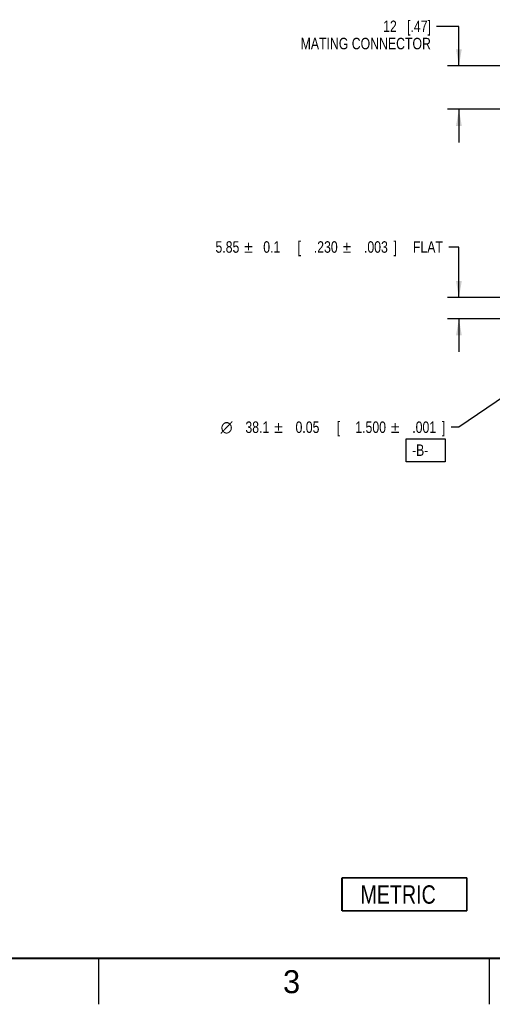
# Model space of a CAD drawing. Header units: inches. Extents: x 0 to 34, y 0 to 22.
# Tile 28 of 43: x 20.4 to 25.5, y 0 to 10.7. Entities that reach past the tile are written whole.
import ezdxf
from ezdxf.enums import TextEntityAlignment as Align

# ---------------------------------------------------------------- set-up
doc = ezdxf.new("R2010")
doc.units = ezdxf.units.IN
doc.header["$LTSCALE"] = 1.87
doc.header["$MEASUREMENT"] = 0
doc.layers.get('0').update_dxf_attribs({"linetype": 'CONTINUOUS'})
doc.layers.add('DETAIL', color=7, linetype='CONTINUOUS')
doc.layers.add('DIMENSIONS', color=7, linetype='CONTINUOUS')
doc.styles.get("Standard").update_dxf_attribs({"font": 'txt', "width": 0.8})
doc.styles.add('TEXTSTYLE_1', font='gdt', dxfattribs={"width": 0.8})
doc.styles.add('TEXTSTYLE_2', font='txt')
doc.dimstyles.new('DIMSTYLE_1', dxfattribs={"dimtxt": 0.125, "dimasz": 0.18, "dimexe": 0.18, "dimexo": 0.0625, "dimgap": 0.09, "dimtad": 0, "dimtih": 1, "dimtoh": 1, "dimdsep": 46, "dimtxsty": 'STANDARD', "dimblk": '_FILLED', "dimblk1": '_FILLED', "dimblk2": '_FILLED', "dimcen": 0.09, "dimadec": 0, "dimazin": 0, "dimtol": 1, "dimtp": 0.05, "dimtm": 0.05, "dimtfac": 1, "dimtofl": 0, "dimtmove": 0, "dimatfit": 3, "dimldrblk": '_FILLED', "dimfxl": 1, "dimtolj": 1, "dimarcsym": 0})
doc.dimstyles.new('DIMSTYLE_3', dxfattribs={"dimtxt": 0.125, "dimasz": 0.18, "dimexe": 0.18, "dimexo": 0.0625, "dimgap": 0.09, "dimtad": 0, "dimtih": 1, "dimtoh": 1, "dimdsep": 46, "dimtxsty": 'STANDARD', "dimblk": '_FILLED', "dimblk1": '_FILLED', "dimblk2": '_FILLED', "dimcen": 0.09, "dimadec": 0, "dimazin": 0, "dimtol": 1, "dimtp": 0.1, "dimtm": 0.1, "dimtfac": 1, "dimtofl": 0, "dimtmove": 0, "dimatfit": 3, "dimldrblk": '_FILLED', "dimfxl": 1, "dimtolj": 1, "dimarcsym": 0})
doc.dimstyles.new('DIMSTYLE_7', dxfattribs={"dimtxt": 0.125, "dimasz": 0.18, "dimexe": 0.18, "dimexo": 0.0625, "dimgap": 0.09, "dimtad": 0, "dimtih": 1, "dimtoh": 1, "dimdec": 1, "dimdsep": 46, "dimtxsty": 'STANDARD', "dimblk": '_FILLED', "dimblk1": '_FILLED', "dimblk2": '_FILLED', "dimcen": 0.09, "dimadec": 0, "dimazin": 0, "dimtfac": 1, "dimtdec": 1, "dimtofl": 0, "dimtmove": 0, "dimatfit": 3, "dimldrblk": '_FILLED', "dimfxl": 1, "dimtolj": 1, "dimarcsym": 0})

# ---------------------------------------------------------------- blocks, each defined once
blk = doc.blocks.new('_FILLED')
at = {"color": 0, "linetype": 'BYBLOCK'}
blk.add_solid([(0, 0), (-1, 0.174), (-1, -0.174)], dxfattribs=at)
blk = doc.blocks.new('*D0')
at = {"layer": 'DIMENSIONS', "color": 2, "linetype": 'CONTINUOUS'}
for p, q in [((26.432, 7.138), (25.171, 6.276)), ((25.171, 6.276), (25.085, 6.276))]:
    blk.add_line(p, q, dxfattribs=at)
at = {"layer": 'DIMENSIONS', "color": 2, "linetype": 'CONTINUOUS', "xscale": 0.18, "yscale": 0.18, "zscale": 0.18, "rotation": 34.3526209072}
blk.add_blockref('_FILLED', (26.432, 7.138), dxfattribs=at)
at = {"layer": 'DIMENSIONS', "color": 2, "linetype": 'CONTINUOUS', "width": 0.8}
for s, p in [('38.1', (23.106, 6.214)), ('0.05', (23.652, 6.214)), ('[', (23.877, 6.214)), ('1.500', (24.377, 6.214)), ('.001', (24.923, 6.214)), (']', (25.023, 6.214))]:
    blk.add_text(s, height=0.125, dxfattribs=at).set_placement(p, align=Align.RIGHT)
at = {"layer": 'DIMENSIONS', "color": 2, "linetype": 'CONTINUOUS', "style": 'TEXTSTYLE_1'}
for s, p in [('`', (23.252, 6.214)), ('`', (24.523, 6.214)), ('n', (22.706, 6.214))]:
    blk.add_text(s, height=0.125, dxfattribs=at).set_placement(p, align=Align.RIGHT)
blk = doc.blocks.new('*D2')
at = {"layer": 'DIMENSIONS', "color": 2, "linetype": 'CONTINUOUS'}
for p, q in [((25.171, 8.236), (25.06, 8.236)), ((25.171, 7.686), (25.171, 8.236)), ((26.989, 7.686), (25.046, 7.686)), ((26.921, 7.456), (25.046, 7.456)), ((25.171, 7.456), (25.171, 7.096))]:
    blk.add_line(p, q, dxfattribs=at)
at = {"layer": 'DIMENSIONS', "color": 2, "linetype": 'CONTINUOUS', "xscale": 0.18, "yscale": 0.18, "zscale": 0.18}
for p, rotation in [((25.171, 7.686), 270), ((25.171, 7.456), 90)]:
    blk.add_blockref('_FILLED', p, dxfattribs=dict(at, rotation=rotation))
at = {"layer": 'DIMENSIONS', "color": 2, "linetype": 'CONTINUOUS', "width": 0.8}
for s, p in [('5.85', (22.78, 8.174)), ('0.1', (23.226, 8.174)), ('[', (23.451, 8.174)), ('.230', (23.851, 8.174)), ('.003', (24.397, 8.174)), (']', (24.497, 8.174)), (' FLAT', (24.997, 8.174))]:
    blk.add_text(s, height=0.125, dxfattribs=at).set_placement(p, align=Align.RIGHT)
at = {"layer": 'DIMENSIONS', "color": 2, "linetype": 'CONTINUOUS', "style": 'TEXTSTYLE_1'}
for p in [(22.926, 8.174), (23.997, 8.174)]:
    blk.add_text('`', height=0.125, dxfattribs=at).set_placement(p, align=Align.RIGHT)
blk = doc.blocks.new('*D7')
at = {"layer": 'DIMENSIONS', "color": 2, "linetype": 'CONTINUOUS'}
for p, q in [((25.171, 10.636), (24.928, 10.636)), ((25.171, 10.207), (25.171, 10.636)), ((26.201, 10.207), (25.046, 10.207)), ((26.201, 9.734), (25.046, 9.734)), ((25.171, 9.734), (25.171, 9.374))]:
    blk.add_line(p, q, dxfattribs=at)
at = {"layer": 'DIMENSIONS', "color": 2, "linetype": 'CONTINUOUS', "xscale": 0.18, "yscale": 0.18, "zscale": 0.18}
for p, rotation in [((25.171, 10.207), 270), ((25.171, 9.734), 90)]:
    blk.add_blockref('_FILLED', p, dxfattribs=dict(at, rotation=rotation))
at = {"layer": 'DIMENSIONS', "color": 2, "linetype": 'CONTINUOUS', "insert": (24.866, 10.699), "char_height": 0.125, "width": 1.6, "attachment_point": 3, "line_spacing_factor": 0.9}
blk.add_mtext('12{\\Ftxt.shx;\\W1.000000;\\H0.125000; }[.47]\\PMATING CONNECTOR', dxfattribs=at)
blk = doc.blocks.new('METRIC_BL1', base_point=(24.578, 1.196))
at = {"layer": 'DETAIL', "color": 7, "linetype": 'CONTINUOUS', "const_width": 0.02}
for points in [[(23.898, 1.376), (25.258, 1.376)], [(23.898, 1.376), (23.898, 1.016)], [(25.258, 1.376), (25.258, 1.016)], [(23.898, 1.016), (25.258, 1.016)]]:
    blk.add_lwpolyline(points, dxfattribs=at)
at = {"layer": 'DETAIL', "color": 2, "linetype": 'CONTINUOUS', "width": 0.8}
blk.add_text('METRIC', height=0.2, dxfattribs=at).set_placement((24.099, 1.094))

msp = doc.modelspace()

# ---------------------------------------------------------------- linework, layer by layer
at = {"color": 2, "linetype": 'CONTINUOUS'}
for p, q in [((21.25, 0), (21.25, 0.5)), ((25.5, 0.5), (25.5, 0))]:
    msp.add_line(p, q, dxfattribs=at)
at = {"color": 7, "linetype": 'CONTINUOUS', "const_width": 0.02}
msp.add_lwpolyline([(0.5, 0.5), (33.5, 0.5)], dxfattribs=at)
at = {"layer": 'DIMENSIONS', "color": 2, "linetype": 'CONTINUOUS'}
for p, q in [((24.598, 5.901), (24.598, 6.151)), ((24.598, 6.151), (25.023, 6.151)), ((25.023, 6.151), (25.023, 5.901)), ((25.023, 5.901), (24.598, 5.901))]:
    msp.add_line(p, q, dxfattribs=at)

# ---------------------------------------------------------------- block references
at = {"layer": 'DETAIL', "color": 2, "linetype": 'CONTINUOUS'}
msp.add_blockref('METRIC_BL1', (24.578, 1.196), dxfattribs=at)

# ---------------------------------------------------------------- texts
at = {"color": 2, "linetype": 'CONTINUOUS', "insert": (23.256, 0.371), "char_height": 0.25, "width": 0.25, "attachment_point": 1, "line_spacing_factor": 0.9, "style": 'TEXTSTYLE_2'}
msp.add_mtext('3', dxfattribs=at)
at = {"layer": 'DIMENSIONS', "color": 2, "linetype": 'CONTINUOUS', "insert": (24.66, 6.089), "char_height": 0.125, "width": 0.3, "attachment_point": 1, "line_spacing_factor": 0.9}
msp.add_mtext('-B-', dxfattribs=at)

# ---------------------------------------------------------------- dimensions: what is measured, and where the dimension line sits
at = {"layer": 'DIMENSIONS', "color": 2, "linetype": 'CONTINUOUS'}
for base, p1, p2, text, dimstyle, picture, middle in [((25.171, 9.734), (26.201, 10.207), (26.201, 9.734), '<>\\PMATING CONNECTOR', 'DIMSTYLE_7', '*D7', (23.216, 10.527)), ((25.171, 7.456), (26.989, 7.686), (26.921, 7.456), '<> FLAT', 'DIMSTYLE_3', '*D2', (23.239, 8.236))]:
    dim = msp.add_linear_dim(base=base, p1=p1, p2=p2, angle=270, text=text, dimstyle=dimstyle, dxfattribs=at)
    dim.commit()
    dim.dimension.update_dxf_attribs({"geometry": picture, "text_midpoint": middle, "dimtype": 160})
dim = msp.add_diameter_dim_2p(p1=(26.432, 7.138), p2=(27.67, 7.984), dimstyle='DIMSTYLE_1', dxfattribs=at)
dim.commit()
dim.dimension.update_dxf_attribs({"geometry": '*D0', "text_midpoint": (23.615, 6.276), "dimtype": 163})

doc.saveas('drawing.dxf')
